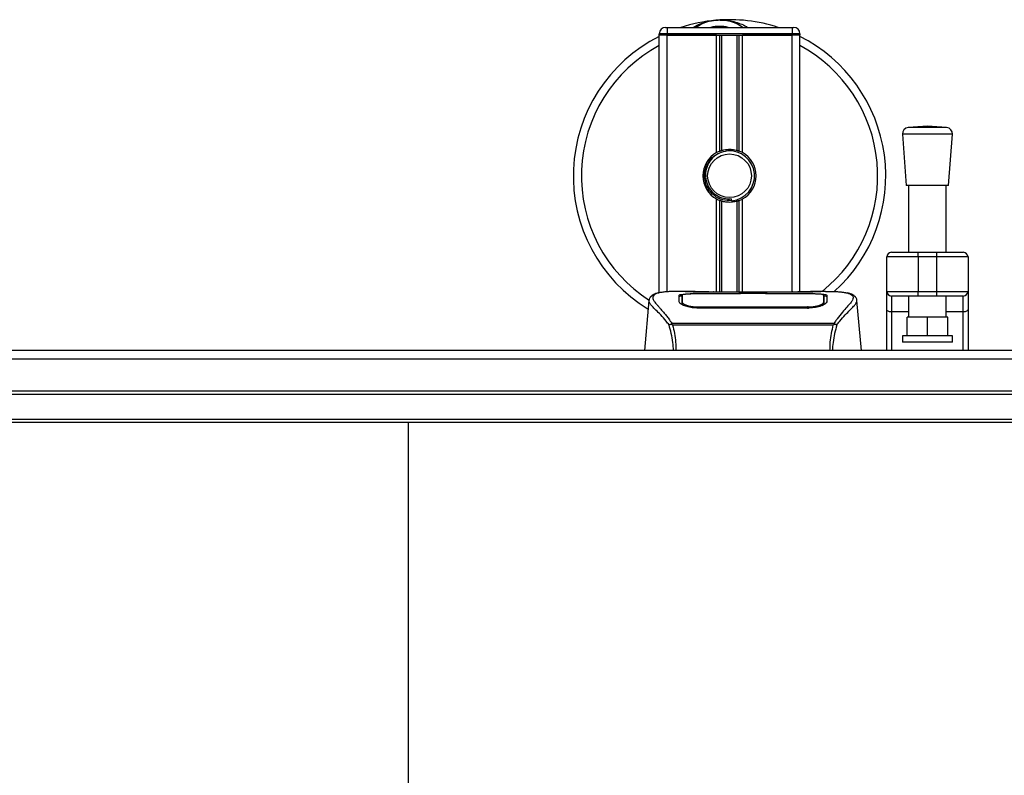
# Model space of a CAD drawing. Header units: millimetres. Extents: x 0 to 420, y 0 to 297.
# Tile 7 of 79: x 138 to 153, y 128 to 140. Entities that reach past the tile are written whole.
import ezdxf

# ---------------------------------------------------------------- set-up
doc = ezdxf.new("R2010")
doc.units = ezdxf.units.MM

msp = doc.modelspace()

# ---------------------------------------------------------------- linework, layer by layer
at = {"color": 7, "linetype": 'Continuous', "lineweight": 25}
for p, q in [((148.07652, 139.52785), (148.10152, 139.52785)), ((148.10152, 139.52785), (148.10152, 139.42785)), ((148.10152, 139.52785), (150.10152, 139.52785)), ((150.10152, 139.52785), (150.12652, 139.52785)), ((150.10152, 139.52785), (150.10152, 139.42785)), ((148.10152, 139.42785), (147.97652, 139.42785)), ((147.97652, 139.40285), (147.97652, 139.42785)), ((147.97652, 135.27431), (147.97652, 139.40285)), ((148.10152, 139.40285), (147.97652, 139.40285)), ((148.10152, 139.40285), (147.97652, 139.40285)), ((150.10152, 139.42785), (148.10152, 139.42785)), ((148.10152, 139.42785), (148.10152, 139.40285)), ((148.89402, 139.40285), (148.10152, 139.40285)), ((148.10152, 139.40285), (150.10152, 139.40285)), ((148.10152, 135.29593), (148.10152, 139.40285)), ((148.89402, 137.52375), (148.89402, 139.40285)), ((148.94822, 137.54924), (148.94822, 139.40285)), ((148.97693, 137.55917), (148.97693, 139.40285)), ((149.22612, 137.55917), (149.22612, 139.40285)), ((149.25482, 137.54924), (149.25482, 139.40285)), ((149.30902, 137.52375), (149.30902, 139.40285)), ((150.10152, 139.40285), (149.30902, 139.40285)), ((150.22652, 139.42785), (150.10152, 139.42785)), ((150.10152, 139.40285), (150.10152, 139.42785)), ((150.22652, 139.40285), (150.10152, 139.40285)), ((150.22652, 139.40285), (150.10152, 139.40285)), ((150.10152, 135.29237), (150.10152, 139.40285)), ((150.22652, 139.42785), (150.22652, 139.40285)), ((150.22652, 135.29998), (150.22652, 139.40285)), ((152.26757, 137.94925), (151.95968, 137.92576)), ((152.26757, 137.94925), (151.95968, 137.92576)), ((152.57547, 137.92576), (151.95968, 137.92576)), ((152.57547, 137.92576), (151.95968, 137.92576)), ((152.57547, 137.92576), (152.26757, 137.94925)), ((152.57547, 137.92576), (152.26757, 137.94925)), ((151.86757, 137.81844), (151.93007, 136.99925)), ((151.86757, 137.81844), (151.93007, 136.99925)), ((152.66757, 137.81844), (151.86757, 137.81844)), ((152.66757, 137.81844), (151.86757, 137.81844)), ((152.60507, 136.99925), (152.66757, 137.81844)), ((152.60507, 136.99925), (152.66757, 137.81844)), ((152.60507, 136.99925), (151.93007, 136.99925)), ((152.60507, 136.99925), (151.93007, 136.99925)), ((151.96757, 136.99925), (151.96757, 135.92785)), ((151.96757, 136.99925), (151.96757, 135.92785)), ((152.56757, 135.92785), (152.56757, 136.99925)), ((152.56757, 135.92785), (152.56757, 136.99925)), ((148.89402, 135.29086), (148.89402, 136.78195)), ((149.13621, 136.75435), (149.13346, 136.78593)), ((149.30902, 135.28931), (149.30902, 136.78195)), ((148.94822, 135.28983), (148.94822, 136.75646)), ((148.97693, 135.28944), (148.97693, 136.74652)), ((149.22612, 135.28931), (149.22612, 136.74652)), ((149.25482, 135.28931), (149.25482, 136.75646)), ((151.61757, 135.30285), (151.61757, 135.85285)), ((152.11757, 135.85285), (151.61757, 135.85285)), ((151.61757, 135.30285), (151.61757, 135.85285)), ((152.11757, 135.85285), (151.61757, 135.85285)), ((151.69257, 135.92785), (152.11757, 135.92785)), ((151.69257, 135.92785), (152.11757, 135.92785)), ((152.11757, 135.85285), (152.11757, 135.92785)), ((152.11757, 135.92785), (152.41757, 135.92785)), ((152.11757, 135.85285), (152.11757, 135.92785)), ((152.11757, 135.92785), (152.41757, 135.92785)), ((152.11757, 135.85285), (152.11757, 135.30285)), ((152.41757, 135.85285), (152.11757, 135.85285)), ((152.11757, 135.85285), (152.11757, 135.30285)), ((152.41757, 135.85285), (152.11757, 135.85285)), ((152.41757, 135.85285), (152.41757, 135.92785)), ((152.41757, 135.92785), (152.84257, 135.92785)), ((152.41757, 135.85285), (152.41757, 135.92785)), ((152.41757, 135.92785), (152.84257, 135.92785)), ((152.91757, 135.85285), (152.41757, 135.85285)), ((152.41757, 135.30285), (152.41757, 135.85285)), ((152.41757, 135.30285), (152.41757, 135.85285)), ((152.91757, 135.85285), (152.41757, 135.85285)), ((152.91757, 135.85285), (152.91757, 135.30285)), ((152.91757, 135.85285), (152.91757, 135.30285)), ((148.54901, 135.30285), (148.31558, 135.30285)), ((149.27648, 135.26295), (148.59328, 135.26304)), ((148.60152, 135.26701), (149.25152, 135.26701)), ((148.60152, 135.26304), (148.60152, 135.26701)), ((150.22677, 135.28931), (148.72627, 135.28931)), ((150.22674, 135.28927), (148.72631, 135.28927)), ((149.25152, 135.2761), (149.70152, 135.2761)), ((149.25152, 135.2761), (149.25152, 135.26701)), ((149.25152, 135.26701), (149.25152, 135.26295)), ((149.27648, 135.26295), (149.27648, 135.27248)), ((149.67648, 135.27248), (149.27648, 135.27248)), ((149.67648, 135.26295), (149.67648, 135.27248)), ((149.67648, 135.27248), (149.67648, 135.26295)), ((149.70152, 135.2761), (149.70152, 135.26701)), ((149.70152, 135.26701), (150.35152, 135.26701)), ((149.70152, 135.26701), (149.70152, 135.26295)), ((150.35152, 135.26304), (150.35152, 135.26701)), ((150.63762, 135.30285), (150.40843, 135.30285)), ((150.55099, 135.29973), (150.54162, 135.29874)), ((150.61047, 135.15466), (150.60996, 135.23962)), ((151.61757, 135.30285), (152.11757, 135.30285)), ((151.61757, 135.01501), (151.61757, 135.30285)), ((151.61757, 135.30285), (152.11757, 135.30285)), ((151.61757, 135.01501), (151.61757, 135.30285)), ((152.11757, 135.22785), (151.69257, 135.22785)), ((151.69257, 135.22785), (151.69257, 134.97199)), ((152.11757, 135.22785), (151.69257, 135.22785)), ((151.69257, 135.22785), (151.69257, 134.97199)), ((151.96757, 135.22785), (151.96757, 134.88837)), ((151.96757, 135.22785), (151.96757, 134.88837)), ((152.11757, 135.30285), (152.41757, 135.30285)), ((152.11757, 135.22785), (152.11757, 135.30285)), ((152.11757, 135.30285), (152.41757, 135.30285)), ((152.11757, 135.22785), (152.11757, 135.30285)), ((152.41757, 135.22785), (152.11757, 135.22785)), ((152.41757, 135.22785), (152.11757, 135.22785)), ((152.41757, 135.30285), (152.91757, 135.30285)), ((152.41757, 135.22785), (152.41757, 135.30285)), ((152.41757, 135.30285), (152.91757, 135.30285)), ((152.41757, 135.22785), (152.41757, 135.30285)), ((152.84257, 135.22785), (152.41757, 135.22785)), ((152.84257, 135.22785), (152.41757, 135.22785)), ((152.56757, 134.88837), (152.56757, 135.22785)), ((152.56757, 134.88837), (152.56757, 135.22785)), ((152.84257, 134.97199), (152.84257, 135.22785)), ((152.84257, 134.97199), (152.84257, 135.22785)), ((152.91757, 135.30285), (152.91757, 135.01501)), ((152.91757, 135.30285), (152.91757, 135.01501)), ((147.8121, 135.15602), (147.74183, 134.35285)), ((147.81199, 135.15405), (147.81298, 135.15594)), ((148.34259, 135.15621), (148.34255, 135.14964)), ((148.59584, 135.0535), (148.59536, 135.03464)), ((150.35152, 135.03422), (148.60152, 135.03422)), ((150.3509, 135.05348), (150.35107, 135.05348)), ((150.60805, 135.13129), (150.6089, 135.09725)), ((150.61069, 135.11903), (150.61046, 135.15466)), ((151.14105, 135.15405), (151.14007, 135.15594)), ((151.21121, 134.35285), (151.14094, 135.15602)), ((151.61757, 134.35285), (151.61757, 135.01501)), ((151.61757, 134.35285), (151.61757, 135.01501)), ((151.96757, 134.97199), (151.69257, 134.97199)), ((151.69257, 134.97199), (151.69257, 134.35285)), ((151.96757, 134.97199), (151.69257, 134.97199)), ((151.69257, 134.97199), (151.69257, 134.35285)), ((151.94257, 134.58837), (151.94257, 134.88837)), ((152.26757, 134.88837), (151.94257, 134.88837)), ((151.94257, 134.58837), (151.94257, 134.88837)), ((152.26757, 134.88837), (151.94257, 134.88837)), ((152.26757, 134.58837), (152.26757, 134.88837)), ((152.59257, 134.88837), (152.26757, 134.88837)), ((152.26757, 134.58837), (152.26757, 134.88837)), ((152.59257, 134.88837), (152.26757, 134.88837)), ((152.84257, 134.97199), (152.56757, 134.97199)), ((152.84257, 134.97199), (152.56757, 134.97199)), ((152.59257, 134.58837), (152.59257, 134.88837)), ((152.59257, 134.58837), (152.59257, 134.88837)), ((152.84257, 134.35285), (152.84257, 134.97199)), ((152.84257, 134.35285), (152.84257, 134.97199)), ((152.91757, 135.01501), (152.91757, 134.35285)), ((152.91757, 135.01501), (152.91757, 134.35285)), ((148.17279, 134.77824), (148.17828, 134.79119)), ((148.17828, 134.79119), (150.77541, 134.79119)), ((150.76223, 134.76318), (148.19075, 134.76318)), ((150.77541, 134.79119), (150.78013, 134.77843)), ((151.86757, 134.58837), (151.86757, 134.48837)), ((151.86757, 134.58837), (151.86757, 134.48837)), ((152.66757, 134.58837), (151.86757, 134.58837)), ((152.66757, 134.58837), (151.86757, 134.58837)), ((152.66757, 134.48837), (152.66757, 134.58837)), ((152.66757, 134.48837), (152.66757, 134.58837)), ((152.66757, 134.48837), (151.86757, 134.48837)), ((152.66757, 134.48837), (151.86757, 134.48837)), ((164.82652, 134.35285), (136.47652, 134.35285)), ((164.82652, 134.21592), (136.47652, 134.21592)), ((164.82652, 133.70285), (136.47652, 133.70285)), ((164.82652, 133.65285), (136.47652, 133.65285)), ((164.82652, 133.25285), (136.47652, 133.25285)), ((164.82652, 133.20285), (136.47652, 133.20285)), ((143.96152, 133.20285), (143.96152, 121.90285))]:
    msp.add_line(p, q, dxfattribs=at)
at = {"color": 7, "linetype": 'Continuous', "lineweight": 25, "flags": 128}
for points in [[(150.35978, 135.26304), (150.02917, 135.26298), (149.67648, 135.26295)], [(150.35721, 135.0535), (150.35152, 135.05348), (150.35107, 135.05348)], [(151.69257, 134.97199), (151.67794, 134.97282), (151.66387, 134.97527), (151.6509, 134.97924), (151.63954, 134.98459), (151.63021, 134.99111), (151.62328, 134.99855), (151.61901, 135.00662), (151.61757, 135.01501)], [(151.69257, 134.97199), (151.67794, 134.97282), (151.66387, 134.97527), (151.6509, 134.97924), (151.63954, 134.98459), (151.63021, 134.99111), (151.62328, 134.99855), (151.61901, 135.00662), (151.61757, 135.01501)], [(152.91757, 135.01501), (152.91613, 135.00662), (152.91186, 134.99855), (152.90493, 134.99111), (152.89561, 134.98459), (152.88424, 134.97924), (152.87127, 134.97527), (152.8572, 134.97282), (152.84257, 134.97199)], [(152.91757, 135.01501), (152.91613, 135.00662), (152.91186, 134.99855), (152.90493, 134.99111), (152.89561, 134.98459), (152.88424, 134.97924), (152.87127, 134.97527), (152.8572, 134.97282), (152.84257, 134.97199)]]:
    msp.add_lwpolyline(points, dxfattribs=at)
at = {"color": 7, "linetype": 'Continuous', "lineweight": 25}
msp.add_circle((149.10152, 137.15285), 0.35, dxfattribs=at)
for centre, radius, start, end in [((149.10152, 137.15285), 2.5, 94.974241, 108.194872), ((148.94111, 138.99588), 0.65, 54.926098, 125.073902), ((149.10152, 137.15285), 2.5, 71.805128, 94.974241), ((148.07652, 139.42785), 0.1, 90, 180), ((148.94111, 138.99588), 0.55, 75.287788, 104.712212), ((150.12652, 139.42785), 0.1, 0, 90), ((149.10152, 137.15285), 2.5, 116.743684, 238.568011), ((149.10152, 137.15285), 2.5, 312.097725, 63.256316), ((149.10152, 137.15285), 2.37112, 118.324088, 237.381018), ((149.10152, 137.15285), 2.37112, 308.719243, 61.675912), ((151.96728, 137.82605), 0.1, 94.362914, 184.362914), ((151.96728, 137.82605), 0.1, 94.362914, 184.362914), ((152.56786, 137.82605), 0.1, 355.637086, 85.637086), ((152.56786, 137.82605), 0.1, 355.637086, 85.637086), ((149.10152, 137.15285), 0.425, 111.143405, 119.224658), ((149.10152, 137.15285), 0.4, 274.974241, 94.974241), ((149.10152, 137.15285), 0.425, 60.775342, 68.856595), ((149.10152, 137.15285), 0.425, 119.224658, 240.775342), ((149.10152, 137.15285), 0.425, 299.224658, 60.775342), ((149.10152, 137.15285), 0.425, 240.775342, 248.856595), ((149.10152, 137.15285), 0.425, 291.143405, 299.224658), ((151.69257, 135.85285), 0.075, 90, 180), ((151.69257, 135.85285), 0.075, 90, 180), ((152.84257, 135.85285), 0.075, 0, 90), ((152.84257, 135.85285), 0.075, 0, 90), ((151.69257, 135.30285), 0.075, 180, 270), ((151.69257, 135.30285), 0.075, 180, 270), ((152.84257, 135.30285), 0.075, 270, 0), ((152.84257, 135.30285), 0.075, 270, 0)]:
    msp.add_arc(centre, radius, start, end, dxfattribs=at)
for points, knots in [([(148.52186, 139.52785), (148.52593, 139.53053), (148.59236, 139.57429), (148.71476, 139.61689), (148.83494, 139.63907), (148.88433, 139.6434), (148.88475, 139.64343)], [0, 0, 0, 0, 0.03729849, 0.60902041, 0.99664446, 1, 1, 1, 1]), ([(148.88475, 139.64343), (148.88518, 139.64347), (148.8966, 139.64447), (148.9081, 139.64403), (148.91918, 139.64359)], [0, 0, 0, 0, 0.03710938, 1, 1, 1, 1]), ([(148.95339, 139.64365), (148.98015, 139.64435), (149.0795, 139.64694), (149.21299, 139.6138), (149.33237, 139.5666), (149.37896, 139.5376), (149.39463, 139.52785)], [0, 0, 0, 0, 0.17640166, 0.65503379, 0.8840221, 1, 1, 1, 1]), ([(149.06684, 137.55134), (149.0232, 137.54214), (148.93591, 137.52375), (148.82595, 137.44315), (148.74758, 137.33373), (148.71086, 137.20451), (148.71977, 137.072), (148.77149, 136.95101), (148.85999, 136.85481), (148.97449, 136.79514), (149.07026, 136.78057), (149.1227, 136.78502), (149.13346, 136.78593)], [0, 0, 0, 0, 0.11029899, 0.22059797, 0.33089694, 0.4412694, 0.54893858, 0.65628707, 0.76369695, 0.86864917, 0.97304725, 1, 1, 1, 1]), ([(148.94822, 137.54924), (148.94925, 137.54963), (148.95237, 137.55083), (148.95892, 137.55324), (148.96763, 137.55624), (148.97377, 137.5582), (148.9767, 137.55911), (148.97693, 137.55917)], [0, 0, 0, 0, 0.13279182, 0.40328924, 0.68794599, 0.97624213, 1, 1, 1, 1]), ([(148.97693, 137.55917), (148.98873, 137.56247), (149.02883, 137.57369), (149.10235, 137.58091), (149.17617, 137.57302), (149.2132, 137.56275), (149.22612, 137.55917)], [0, 0, 0, 0, 0.15316231, 0.52061175, 0.83276392, 1, 1, 1, 1]), ([(149.22612, 137.55917), (149.22762, 137.55871), (149.23175, 137.55743), (149.23922, 137.55496), (149.24785, 137.5519), (149.2525, 137.55013), (149.25482, 137.54924)], [0, 0, 0, 0, 0.15557258, 0.42978375, 0.7145238, 1, 1, 1, 1]), ([(149.13621, 136.75435), (149.08735, 136.7553), (148.9882, 136.75722), (148.85434, 136.82739), (148.76106, 136.92953), (148.71013, 137.04612), (148.69596, 137.16273), (148.71775, 137.29134), (148.78912, 137.41386), (148.87289, 137.49603), (148.93062, 137.51183), (148.93783, 137.5138)], [0, 0, 0, 0, 0.12995757, 0.26372744, 0.39263424, 0.49534611, 0.60079533, 0.70453023, 0.83947774, 0.97997811, 1, 1, 1, 1]), ([(148.97693, 136.74652), (148.97629, 136.74672), (148.97308, 136.74771), (148.96667, 136.74978), (148.95802, 136.75277), (148.95183, 136.75507), (148.94893, 136.75619), (148.94822, 136.75646)], [0, 0, 0, 0, 0.06768855, 0.33799524, 0.61961326, 0.90796392, 1, 1, 1, 1]), ([(149.22612, 136.74652), (149.20091, 136.74016), (149.14966, 136.72721), (149.06451, 136.72687), (149.00745, 136.73744), (148.98063, 136.74542), (148.97693, 136.74652)], [0, 0, 0, 0, 0.317631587, 0.645872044, 0.951087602, 1, 1, 1, 1]), ([(149.25482, 136.75646), (149.25439, 136.75629), (149.25196, 136.75536), (149.24651, 136.75331), (149.23803, 136.75033), (149.23093, 136.74801), (149.22715, 136.74684), (149.22612, 136.74652)], [0, 0, 0, 0, 0.05704611, 0.3223495, 0.60367528, 0.89214027, 1, 1, 1, 1]), ([(147.97519, 135.27919), (147.96504, 135.27727), (147.93916, 135.27237), (147.90955, 135.26231), (147.88522, 135.25126), (147.87042, 135.24238), (147.86006, 135.23461), (147.85283, 135.2282), (147.84764, 135.22313), (147.8442, 135.21969), (147.84185, 135.21743), (147.84079, 135.21645), (147.84021, 135.21593), (147.83975, 135.21553), (147.83944, 135.21526), (147.83914, 135.215), (147.83874, 135.21466), (147.83825, 135.21426), (147.83747, 135.21363), (147.83666, 135.213), (147.83564, 135.21221), (147.8342, 135.21098), (147.83352, 135.21044), (147.83167, 135.20789), (147.83109, 135.20705), (147.83067, 135.20642), (147.83023, 135.20575), (147.82959, 135.20475), (147.82828, 135.20265), (147.82664, 135.19988), (147.82112, 135.18995), (147.8154, 135.17646), (147.81333, 135.16368), (147.81213, 135.15628)], [0, 0, 0, 0, 0.13346194, 0.34016958, 0.46160951, 0.55730778, 0.62992241, 0.68217732, 0.71692903, 0.7371149, 0.74272174, 0.74460414, 0.7459796, 0.74651976, 0.74699289, 0.74743167, 0.74787155, 0.74886374, 0.75011647, 0.75397334, 0.75908593, 0.76862625, 0.78821087, 0.79094759, 0.79197558, 0.79286909, 0.79373558, 0.79468443, 0.7971036, 0.8047367, 0.8162438, 0.89371675, 1, 1, 1, 1]), ([(147.99201, 135.28157), (147.98221, 135.27956), (147.96129, 135.27526), (147.92379, 135.26353), (147.88665, 135.24413), (147.86697, 135.21073), (147.87605, 135.17411), (147.89767, 135.1399), (147.91695, 135.11473), (147.9418, 135.08533), (147.97117, 135.05235), (148.00585, 135.0138), (148.04424, 134.96953), (148.08599, 134.91802), (148.13113, 134.86001), (148.16179, 134.81526), (148.17828, 134.79119)], [0, 0, 0, 0, 0.06157012, 0.13151171, 0.27071941, 0.40337504, 0.53510625, 0.58328098, 0.63315897, 0.68442904, 0.73675836, 0.78384784, 0.83893216, 0.89157329, 0.94168727, 1, 1, 1, 1]), ([(148.31558, 135.3028), (148.31296, 135.30282), (148.30322, 135.30288), (148.28431, 135.30278), (148.26118, 135.30262), (148.23821, 135.30229), (148.21542, 135.30181), (148.19151, 135.30111), (148.16554, 135.30007), (148.13394, 135.29841), (148.10035, 135.29602), (148.06558, 135.29273), (148.03215, 135.28862), (148.00743, 135.28506), (147.99446, 135.28213), (147.99201, 135.28157)], [0, 0, 0, 0, 0.02762691, 0.10239616, 0.17945658, 0.24994161, 0.31702439, 0.38965422, 0.46782264, 0.55148696, 0.67182448, 0.76737343, 0.86398611, 0.97427426, 1, 1, 1, 1]), ([(148.29381, 135.23906), (148.29711, 135.24275), (148.30372, 135.25013), (148.35672, 135.25833), (148.43492, 135.26392), (148.52157, 135.26663), (148.57879, 135.2669), (148.60152, 135.26701)], [0, 0, 0, 0, 0.21521677, 0.43046232, 0.64509935, 0.85904026, 1, 1, 1, 1]), ([(148.29652, 135.13541), (148.29594, 135.15775), (148.29505, 135.19131), (148.29428, 135.22105), (148.29397, 135.23305), (148.29381, 135.23906)], [0, 0, 0, 0, 0.49858361, 0.74918971, 1, 1, 1, 1]), ([(148.3282, 135.22736), (148.31783, 135.22544), (148.29695, 135.22158), (148.29501, 135.21647), (148.29403, 135.2139)], [0, 0, 0, 0, 0.49631334, 1, 1, 1, 1]), ([(148.34311, 135.23962), (148.34311, 135.23939), (148.34295, 135.21159), (148.34276, 135.18378), (148.34257, 135.15621)], [0, 0, 0, 0, 0.00827271, 1, 1, 1, 1]), ([(148.34311, 135.23955), (148.34295, 135.21309), (148.34278, 135.18531), (148.3426, 135.15753), (148.34259, 135.15621)], [0, 0, 0, 0, 0.952640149, 1, 1, 1, 1]), ([(148.59328, 135.26304), (148.56526, 135.26283), (148.50924, 135.26241), (148.43453, 135.25896), (148.37797, 135.25347), (148.34747, 135.24673), (148.34437, 135.24163), (148.34311, 135.23955)], [0, 0, 0, 0, 0.21287602, 0.42573624, 0.63903454, 0.85331242, 1, 1, 1, 1]), ([(148.34499, 135.13129), (148.34497, 135.13264), (148.34454, 135.15747), (148.34399, 135.18864), (148.34345, 135.21949), (148.34322, 135.23313), (148.34311, 135.23937), (148.34311, 135.23955)], [0, 0, 0, 0, 0.02546624, 0.4713629, 0.73178735, 0.99246436, 1, 1, 1, 1]), ([(148.72631, 135.28927), (148.70938, 135.2893), (148.65475, 135.2894), (148.56525, 135.29052), (148.47393, 135.29284), (148.4118, 135.29552), (148.3826, 135.298), (148.39557, 135.29915), (148.40206, 135.29973)], [0, 0, 0, 0, 0.08215471, 0.26513997, 0.44867114, 0.63249904, 0.81630092, 1, 1, 1, 1]), ([(148.43233, 135.29481), (148.42348, 135.29525), (148.40925, 135.29595), (148.40017, 135.29696), (148.40107, 135.29679), (148.4013, 135.29675)], [0, 0, 0, 0, 0.55060159, 0.88501525, 1, 1, 1, 1]), ([(148.40206, 135.29973), (148.45612, 135.30117), (148.54595, 135.30357), (148.68319, 135.30183), (148.774, 135.29874), (148.82699, 135.29397), (148.83759, 135.29302)], [0, 0, 0, 0, 0.30152184, 0.50104725, 0.90023015, 1, 1, 1, 1]), ([(148.42121, 135.29545), (148.42096, 135.29559), (148.41794, 135.2973), (148.41144, 135.29904), (148.40518, 135.2995), (148.40206, 135.29973)], [0, 0, 0, 0, 0.04443315, 0.52221653, 1, 1, 1, 1]), ([(148.72631, 135.28932), (148.70432, 135.28936), (148.6583, 135.28945), (148.59106, 135.29025), (148.52778, 135.29148), (148.47533, 135.293), (148.44293, 135.29419), (148.43323, 135.29476), (148.43233, 135.29481)], [0, 0, 0, 0, 0.18189708, 0.38061319, 0.58093849, 0.78035725, 0.97967552, 1, 1, 1, 1]), ([(148.85634, 135.28931), (148.85333, 135.29038), (148.84727, 135.29256), (148.84083, 135.29287), (148.83759, 135.29302)], [0, 0, 0, 0, 0.49524741, 1, 1, 1, 1]), ([(150.11546, 135.29302), (150.11221, 135.29286), (150.10578, 135.29256), (150.09971, 135.29038), (150.09671, 135.28931)], [0, 0, 0, 0, 0.50476564, 1, 1, 1, 1]), ([(150.11546, 135.29302), (150.14883, 135.29562), (150.20428, 135.29993), (150.32876, 135.30276), (150.44111, 135.30429), (150.53266, 135.30049), (150.55099, 135.29973)], [0, 0, 0, 0, 0.30143784, 0.50095323, 0.90014009, 1, 1, 1, 1]), ([(150.53979, 135.29595), (150.53162, 135.2954), (150.51099, 135.29402), (150.43959, 135.29171), (150.34018, 135.28969), (150.26454, 135.28941), (150.22674, 135.28927)], [0, 0, 0, 0, 0.17981299, 0.45378319, 0.72700373, 1, 1, 1, 1]), ([(150.35152, 135.26701), (150.38604, 135.26677), (150.45508, 135.26628), (150.54714, 135.26233), (150.6167, 135.25588), (150.65401, 135.24781), (150.65773, 135.24158), (150.65924, 135.23906)], [0, 0, 0, 0, 0.21341182, 0.42681727, 0.64048529, 0.85457431, 1, 1, 1, 1]), ([(150.60994, 135.23955), (150.60721, 135.24258), (150.60176, 135.24864), (150.5584, 135.25556), (150.49453, 135.26037), (150.42419, 135.26272), (150.37795, 135.26295), (150.35978, 135.26304)], [0, 0, 0, 0, 0.21612272, 0.43228358, 0.64748247, 0.86145988, 1, 1, 1, 1]), ([(150.55099, 135.29973), (150.55469, 135.29948), (150.56644, 135.29868), (150.56646, 135.2974), (150.54523, 135.29625), (150.53979, 135.29595)], [0, 0, 0, 0, 0.25540478, 0.808946, 1, 1, 1, 1]), ([(150.55269, 135.29691), (150.5527, 135.29691), (150.55345, 135.29704), (150.55001, 135.29651), (150.54346, 135.2961), (150.53979, 135.29587)], [0, 0, 0, 0, 0.00626083, 0.44327513, 1, 1, 1, 1]), ([(150.60994, 135.23955), (150.60993, 135.23937), (150.60975, 135.22874), (150.60941, 135.20911), (150.60878, 135.17291), (150.60833, 135.14763), (150.60808, 135.13264), (150.60805, 135.13129)], [0, 0, 0, 0, 0.007519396, 0.456665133, 0.715355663, 0.974525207, 1, 1, 1, 1]), ([(150.61046, 135.15466), (150.61045, 135.15593), (150.61036, 135.17001), (150.61018, 135.19831), (150.61002, 135.22533), (150.60994, 135.23955)], [0, 0, 0, 0, 0.04480435, 0.49764008, 1, 1, 1, 1]), ([(150.65902, 135.2139), (150.6574, 135.21774), (150.65523, 135.2229), (150.63086, 135.22647), (150.62459, 135.22739)], [0, 0, 0, 0, 0.74296977, 1, 1, 1, 1]), ([(150.63762, 135.30281), (150.6425, 135.30282), (150.67038, 135.30289), (150.72972, 135.30233), (150.79401, 135.30004), (150.8417, 135.29682), (150.86577, 135.2948), (150.88841, 135.29254), (150.90802, 135.29025), (150.92732, 135.28765), (150.94443, 135.28489), (150.95745, 135.28259), (150.96389, 135.28119), (150.96469, 135.28101)], [0, 0, 0, 0, 0.04881498, 0.27892257, 0.54515535, 0.62717383, 0.69834333, 0.75858144, 0.82840444, 0.87364995, 0.93389274, 0.99178224, 1, 1, 1, 1]), ([(150.65924, 135.23906), (150.65908, 135.23308), (150.65869, 135.21812), (150.65788, 135.18719), (150.65698, 135.15269), (150.65652, 135.13541)], [0, 0, 0, 0, 0.249392, 0.62414375, 1, 1, 1, 1]), ([(150.96469, 135.28101), (150.96935, 135.28004), (150.97925, 135.27796), (150.99332, 135.27439), (151.00682, 135.27046), (151.02922, 135.26284), (151.05548, 135.25008), (151.07788, 135.22791), (151.08398, 135.19974), (151.07183, 135.16297), (151.03804, 135.11568), (150.98343, 135.05403), (150.90945, 134.97143), (150.84454, 134.89054), (150.79945, 134.82747), (150.78324, 134.80302), (150.77541, 134.79119)], [0, 0, 0, 0, 0.02969414, 0.06305591, 0.09492768, 0.12531521, 0.23205808, 0.32960303, 0.43327649, 0.53202469, 0.63076786, 0.73507022, 0.83793216, 0.94137578, 0.97165063, 1, 1, 1, 1]), ([(151.14092, 135.15628), (151.13972, 135.16368), (151.13764, 135.17646), (151.13192, 135.18995), (151.1264, 135.19989), (151.12477, 135.20265), (151.12346, 135.20475), (151.12281, 135.20575), (151.12237, 135.20642), (151.12195, 135.20705), (151.12138, 135.20789), (151.11953, 135.21044), (151.1188, 135.21102), (151.11713, 135.21243), (151.11593, 135.21334), (151.11479, 135.21426), (151.11431, 135.21465), (151.11391, 135.21499), (151.11361, 135.21525), (151.1133, 135.21552), (151.11284, 135.21592), (151.11208, 135.21661), (151.11111, 135.21751), (151.10876, 135.21976), (151.10543, 135.22311), (151.10022, 135.22819), (151.093, 135.2346), (151.08263, 135.24237), (151.06784, 135.25125), (151.0435, 135.26229), (151.01558, 135.2719), (150.9916, 135.27648), (150.98332, 135.27806)], [0, 0, 0, 0, 0.10895151, 0.18836403, 0.20015725, 0.20797863, 0.21045693, 0.21142904, 0.21231706, 0.21323322, 0.21428764, 0.21709508, 0.23718398, 0.24934952, 0.25616294, 0.25744907, 0.25846748, 0.25891857, 0.25936812, 0.25985246, 0.2604052, 0.2618126, 0.26492315, 0.26948017, 0.29015729, 0.32576371, 0.37931044, 0.4537257, 0.55180182, 0.67626306, 0.8881219, 1, 1, 1, 1]), ([(148.13378, 134.76521), (148.11884, 134.78506), (148.07359, 134.84517), (147.99905, 134.92793), (147.92126, 135.00646), (147.86192, 135.06506), (147.81946, 135.11633), (147.8147, 135.14035), (147.81199, 135.15405)], [0, 0, 0, 0, 0.08424716, 0.25508672, 0.42672547, 0.59796341, 0.77060237, 1, 1, 1, 1]), ([(148.60152, 135.03422), (148.56906, 135.03556), (148.5042, 135.03825), (148.41682, 135.0578), (148.34704, 135.08397), (148.30418, 135.11166), (148.29886, 135.12818), (148.29652, 135.13541)], [0, 0, 0, 0, 0.1991311, 0.39793157, 0.60588955, 0.82737965, 1, 1, 1, 1]), ([(148.33788, 135.10964), (148.33901, 135.10129), (148.34031, 135.09167), (148.35878, 135.08193), (148.36122, 135.08064)], [0, 0, 0, 0, 0.86801111, 1, 1, 1, 1]), ([(148.34254, 135.14964), (148.34248, 135.13858), (148.34236, 135.11957), (148.34213, 135.09929), (148.34204, 135.0908)], [0, 0, 0, 0, 0.581641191, 1, 1, 1, 1]), ([(148.34395, 135.08954), (148.34406, 135.09435), (148.34441, 135.10827), (148.34476, 135.12219), (148.34499, 135.13129)], [0, 0, 0, 0, 0.345876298, 1, 1, 1, 1]), ([(148.34499, 135.13129), (148.34788, 135.12376), (148.35365, 135.10868), (148.39755, 135.08517), (148.46193, 135.06589), (148.53211, 135.05513), (148.57799, 135.05395), (148.59584, 135.0535)], [0, 0, 0, 0, 0.21773223, 0.43557879, 0.65075483, 0.86407246, 1, 1, 1, 1]), ([(148.59584, 135.0535), (148.59774, 135.05349), (148.79782, 135.0529), (149.38284, 135.0536), (149.96596, 135.05353), (150.3509, 135.05348)], [0, 0, 0, 0, 0.00323915, 0.34201142, 1, 1, 1, 1]), ([(150.65652, 135.13541), (150.65265, 135.12584), (150.6449, 135.10672), (150.58834, 135.07568), (150.50603, 135.0493), (150.42078, 135.03574), (150.36842, 135.03459), (150.35152, 135.03422)], [0, 0, 0, 0, 0.2254673, 0.45085364, 0.67736923, 0.89591171, 1, 1, 1, 1]), ([(150.35721, 135.0535), (150.38526, 135.05457), (150.44137, 135.05672), (150.51618, 135.07216), (150.57274, 135.09292), (150.60334, 135.11395), (150.60668, 135.12626), (150.60805, 135.13129)], [0, 0, 0, 0, 0.2128654, 0.42572184, 0.63872248, 0.85234986, 1, 1, 1, 1]), ([(150.35794, 135.02462), (150.35793, 135.02484), (150.35769, 135.03447), (150.35745, 135.0441), (150.35721, 135.0535)], [0, 0, 0, 0, 0.02342788, 1, 1, 1, 1]), ([(150.58395, 135.07644), (150.59216, 135.08118), (150.61176, 135.09251), (150.61392, 135.10334), (150.61517, 135.10964)], [0, 0, 0, 0, 0.41900897, 1, 1, 1, 1]), ([(150.61099, 135.09155), (150.6109, 135.09968), (150.61067, 135.11973), (150.61056, 135.13844), (150.6105, 135.14956)], [0, 0, 0, 0, 0.405504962, 1, 1, 1, 1]), ([(150.81927, 134.76523), (150.83421, 134.78507), (150.87946, 134.84518), (150.954, 134.92793), (151.03178, 135.00646), (151.09113, 135.06506), (151.13359, 135.11633), (151.13834, 135.14035), (151.14105, 135.15405)], [0, 0, 0, 0, 0.0842305, 0.25507317, 0.42671503, 0.59795609, 0.7705982, 1, 1, 1, 1]), ([(148.20571, 134.35285), (148.20319, 134.39683), (148.19776, 134.49116), (148.17156, 134.62979), (148.14643, 134.72001), (148.13382, 134.76529)], [0, 0, 0, 0, 0.30321642, 0.65032187, 1, 1, 1, 1]), ([(148.13383, 134.76529), (148.13718, 134.76719), (148.14394, 134.77104), (148.15712, 134.77579), (148.1672, 134.77782), (148.1725, 134.77839), (148.1728, 134.77842)], [0, 0, 0, 0, 0.32361461, 0.65359013, 0.98086966, 1, 1, 1, 1]), ([(148.19076, 134.76318), (148.19064, 134.76327), (148.1841, 134.76796), (148.17839, 134.77315), (148.17279, 134.77824)], [0, 0, 0, 0, 0.01890165, 1, 1, 1, 1]), ([(148.19075, 134.76318), (148.20099, 134.7189), (148.22143, 134.63051), (148.24019, 134.49252), (148.24285, 134.39848), (148.24414, 134.35285)], [0, 0, 0, 0, 0.34077829, 0.68012784, 1, 1, 1, 1]), ([(150.70859, 134.35285), (150.70971, 134.39821), (150.71205, 134.49261), (150.73071, 134.63068), (150.75178, 134.71923), (150.76223, 134.76318)], [0, 0, 0, 0, 0.31788421, 0.66145049, 1, 1, 1, 1]), ([(150.81923, 134.7653), (150.80687, 134.72016), (150.78205, 134.62952), (150.75583, 134.49104), (150.7502, 134.39654), (150.74759, 134.35285)], [0, 0, 0, 0, 0.34778211, 0.69842225, 1, 1, 1, 1]), ([(150.7803, 134.77829), (150.77454, 134.77332), (150.76866, 134.76826), (150.76235, 134.76328), (150.76223, 134.76318)], [0, 0, 0, 0, 0.98124308, 1, 1, 1, 1]), ([(150.78021, 134.77843), (150.78052, 134.77839), (150.78584, 134.77783), (150.79593, 134.7758), (150.80911, 134.77105), (150.81588, 134.7672), (150.81923, 134.7653)], [0, 0, 0, 0, 0.0200108, 0.34699568, 0.67667396, 1, 1, 1, 1])]:
    msp.add_open_spline(points, degree=3, knots=knots, dxfattribs=at)

doc.saveas('drawing.dxf')
